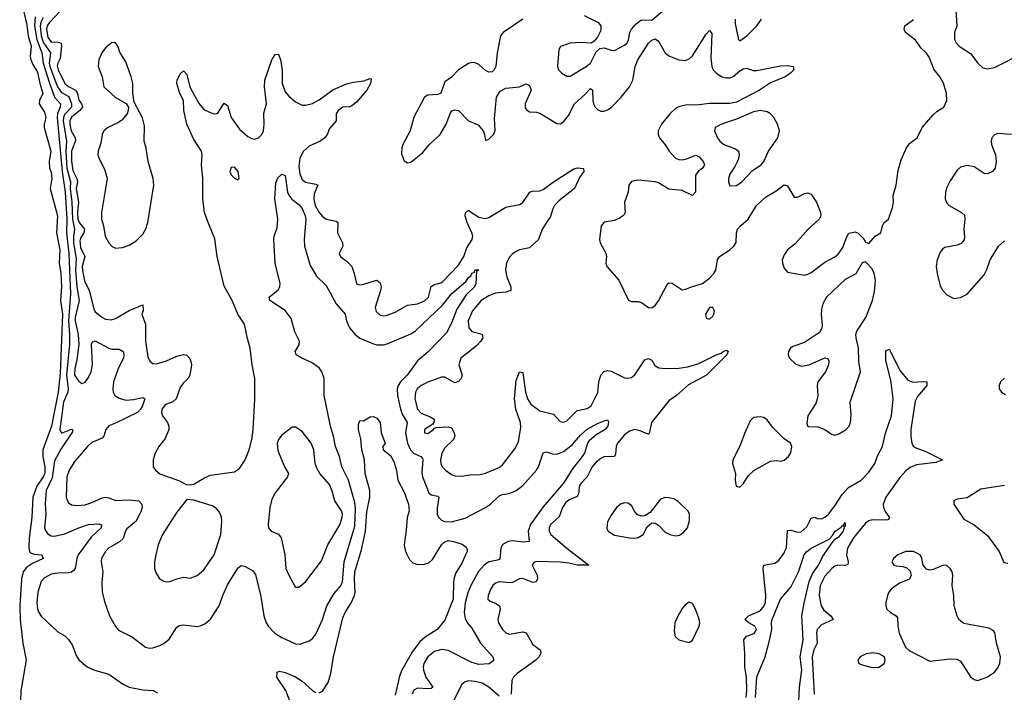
# Model space of a CAD drawing. Header units: inches. Extents: x 1550315 to 1685896, y 510706 to 640504.
# Tile 200 of 256: x 1668884 to 1674688, y 522360 to 526326. Entities that reach past the tile are written whole.
import ezdxf

# ---------------------------------------------------------------- set-up
doc = ezdxf.new("R2010")
doc.units = ezdxf.units.IN
doc.header["$MEASUREMENT"] = 0
doc.layers.add('B6562', color=7, linetype='Continuous')
doc.layers.add('B6572', color=7, linetype='Continuous')

msp = doc.modelspace()

# ---------------------------------------------------------------- linework, layer by layer
at = {"layer": 'B6562', "color": 5}
for points, elevation in [([(1668904.8, 526390), (1668927.1, 526292.9), (1668934.4, 526230), (1668951.3, 526170), (1668946.2, 526110), (1668950.1, 526090.1), (1668961.5, 526061.5), (1668990, 526017.3), (1669002.7, 525950), (1669021.1, 525890), (1669000.9, 525850), (1668999.1, 525830), (1669030, 525781.3), (1669038.6, 525750), (1669027.8, 525710), (1669029, 525690), (1669067.3, 525550), (1669057.4, 525490), (1669060.9, 525450), (1669070, 525426.8), (1669073.9, 525390), (1669063.2, 525330), (1669106.8, 525170), (1669100.4, 525070), (1669121.8, 524970), (1669117, 524890), (1669127.4, 524830), (1669131.6, 524750), (1669125.5, 524670), (1669136.9, 524590), (1669122.1, 524242.1), (1669110.3, 524130), (1669071.6, 523930), (1669020.1, 523790), (1669020.1, 523750), (1669032.6, 523690), (1669031.7, 523650), (1669023.4, 523630), (1668985.4, 523574.6), (1668962.4, 523510), (1668956.1, 523390), (1668940.1, 523270), (1668937.5, 523210), (1668944.8, 523184.8), (1668970, 523173.7), (1669014.8, 523170), (1669021.7, 523150), (1668959.8, 523120.2), (1668924, 523096), (1668905.6, 523070), (1668894.5, 523030), (1668884.2, 522870), (1668886.9, 522786.9), (1668902.6, 522650), (1668921.6, 522550), (1668890.9, 522369.1), (1668889.3, 522310)], 220), ([(1669150, 526406.1), (1669060.4, 526310), (1669046.8, 526290), (1669042.7, 526270), (1669050, 526221.2), (1669070, 526195.9), (1669113.5, 526193.5), (1669127.9, 526187.9), (1669131, 526171), (1669123.4, 526096.6), (1669108.6, 526070), (1669106, 526054), (1669111.1, 526030), (1669149.9, 525949.9), (1669172.1, 525932.1), (1669213.6, 525910), (1669224.1, 525890), (1669232.2, 525852.2), (1669249, 525830), (1669254.8, 525810), (1669239.4, 525790), (1669189.1, 525750.9), (1669179.9, 525730), (1669178.9, 525710), (1669187, 525670), (1669212, 525630), (1669213, 525613), (1669190, 525551.7), (1669188.9, 525491.1), (1669197.8, 525437.8), (1669220.8, 525390), (1669225.2, 525370), (1669217.2, 525330), (1669230.3, 525250), (1669224.4, 525190), (1669226.3, 525150), (1669234.4, 525130), (1669267, 525090), (1669263, 525070), (1669242, 525038), (1669238.3, 525021.7), (1669242.4, 524982.4), (1669267.4, 524930), (1669253.1, 524870), (1669254.5, 524850), (1669266.3, 524786.3), (1669294.5, 524730), (1669320.5, 524620.5), (1669330, 524603.5), (1669371.6, 524570), (1669390, 524559.8), (1669424.2, 524555.8), (1669450, 524564), (1669530, 524612.3), (1669610, 524644.7), (1669611.7, 524610), (1669603.8, 524590), (1669626.2, 524530), (1669625.3, 524430), (1669638.9, 524338.9), (1669652.1, 524312.1), (1669670, 524299.6), (1669690, 524297.6), (1669750, 524315.1), (1669810, 524341.8), (1669850, 524351.5), (1669870, 524348.4), (1669885.3, 524330), (1669893.6, 524310), (1669897.1, 524290), (1669887.3, 524230), (1669877.3, 524210), (1669850, 524184.2), (1669830, 524157.4), (1669806.5, 524090), (1669786.6, 524073.4), (1669750, 524059.8), (1669736.9, 524050), (1669722.7, 524030), (1669719.8, 524010), (1669725.2, 523990), (1669756.5, 523950), (1669763.2, 523930), (1669762.8, 523910), (1669742.5, 523857.5), (1669704.9, 523810), (1669683.8, 523770), (1669670.4, 523730), (1669670.6, 523690), (1669684, 523670), (1669710, 523648.4), (1669827.1, 523607.1), (1669866.2, 523586.2), (1669890, 523583), (1669910, 523588.2), (1669970, 523623.1), (1670000, 523636)], 280), ([(1668976.4, 526343.6), (1668972, 526290), (1668985, 526210), (1669014.8, 526130), (1669022.7, 526070), (1669057.4, 525957.4), (1669090, 525870.1), (1669125.4, 525830), (1669122.8, 525810), (1669107.5, 525772.5), (1669105.7, 525750), (1669134.2, 525430), (1669151.8, 525310), (1669161.6, 525150), (1669159.5, 525070), (1669173.5, 524946.5), (1669183.3, 524710), (1669172.9, 524550), (1669178.6, 524470), (1669177.7, 524410), (1669160.7, 524230), (1669169.8, 524150), (1669167.8, 524130), (1669142.5, 524070), (1669120.9, 523910), (1669130, 523888.9), (1669190, 523912.2), (1669194.8, 523910), (1669196.1, 523896.1), (1669126.4, 523793.6), (1669090, 523724.7), (1669075, 523625), (1669040.3, 523550), (1669033.8, 523473.8), (1669037.5, 523410), (1669030.1, 523330.1), (1669037.5, 523310), (1669050, 523293.8), (1669070, 523283.2), (1669090, 523280.9), (1669150, 523293.6), (1669232.6, 523330), (1669290, 523349.5), (1669350, 523354.4), (1669367.1, 523347.1), (1669364.4, 523330), (1669305.4, 523274.6), (1669229.5, 523170), (1669221.1, 523150), (1669211.7, 523090), (1669202.4, 523077.6), (1669190.6, 523069.4), (1669170, 523064.7), (1669110, 523063.4), (1669070, 523056.3), (1669030, 523035.8), (1669010, 523014), (1668991, 522950), (1668985.3, 522890), (1668989.4, 522850), (1668997.6, 522830), (1669010, 522808.8), (1669110, 522717.1), (1669150, 522692.2), (1669172.1, 522672.1), (1669195.4, 522635.4), (1669217.5, 522577.5), (1669231.9, 522551.9), (1669281.3, 522510), (1669324.9, 522490), (1669410, 522466.3), (1669489.6, 522409.6), (1669530, 522390.2), (1669610, 522374.2), (1669671.3, 522370), (1669696.5, 522356.5)], 240), ([(1669021.8, 526338.2), (1669008.2, 526311.8), (1669005.3, 526290), (1669011.5, 526230), (1669024.4, 526190), (1669065.2, 526130), (1669058, 526070), (1669061.9, 526050), (1669106.6, 525930), (1669130, 525897.7), (1669173, 525873), (1669189.8, 525830), (1669190.1, 525810), (1669150.8, 525769.2), (1669142.8, 525750), (1669141, 525730), (1669159.6, 525610), (1669156.3, 525550), (1669163, 525450), (1669184, 525370), (1669182.2, 525330), (1669191.6, 525250), (1669194.9, 525150), (1669207.3, 525090), (1669201.6, 525050), (1669202, 525010), (1669217.9, 524917.9), (1669214.2, 524850), (1669221.2, 524750), (1669235.7, 524670), (1669212, 524570), (1669212.1, 524550), (1669228.4, 524470), (1669232.1, 524410), (1669220.3, 524319.7), (1669208.4, 524268.4), (1669207.4, 524230), (1669230, 524197.5), (1669250, 524181.3), (1669270, 524187.8), (1669290, 524215.6), (1669305.4, 524250), (1669313.6, 524290), (1669306.9, 524413.1), (1669313.4, 524426.6), (1669330, 524431.5), (1669410, 524388.9), (1669430, 524383.1), (1669470, 524382.4), (1669493.7, 524370), (1669498.9, 524350), (1669496.9, 524330), (1669466.4, 524273.6), (1669438.1, 524190), (1669432.5, 524150), (1669434.3, 524130), (1669444.5, 524110), (1669470, 524094.4), (1669510, 524083.6), (1669554.3, 524085.7), (1669610, 524098), (1669621.6, 524090), (1669608.1, 524050), (1669596.9, 524030), (1669578, 524010), (1669450, 523946.6), (1669408.9, 523931.1), (1669391.3, 523910), (1669379.7, 523870), (1669370, 523858.5), (1669310, 523832.7), (1669283.8, 523810), (1669210, 523722), (1669176.5, 523670), (1669162.2, 523630), (1669157.3, 523510), (1669170, 523479.3), (1669190, 523465.3), (1669220.9, 523460.9), (1669270, 523466.4), (1669310, 523479), (1669370, 523506.3), (1669390, 523510.2), (1669410, 523507.2), (1669450.2, 523490.2), (1669530, 523494), (1669586, 523490), (1669603.7, 523470), (1669605.7, 523450), (1669600.8, 523430), (1669570.9, 523369.1), (1669516.8, 523323.2), (1669507.5, 523310), (1669493.6, 523266.4), (1669472.5, 523247.5), (1669406.9, 523210), (1669389.2, 523190), (1669366.9, 523150), (1669365, 523130), (1669373.7, 523070), (1669368.1, 523008.1), (1669371.3, 522951.3), (1669385.3, 522890), (1669413.8, 522810), (1669448.4, 522748.4), (1669467.3, 522727.3), (1669550, 522685.7), (1669625.7, 522625.7), (1669650, 522619.5), (1669670, 522621.7), (1669710, 522635.3), (1669733.1, 522646.9), (1669766.1, 522673.9), (1669810, 522743.7), (1669826.3, 522753.7), (1669850, 522758), (1669930, 522748.9), (1669948.5, 522751.5), (1669975.9, 522764.1), (1670000, 522783.9)], 260), ([(1670000, 525120.6), (1669972.9, 525190), (1669963.9, 525270), (1669963.8, 525390), (1669955.6, 525470), (1669959.3, 525530), (1669955.1, 525550), (1669910, 525619.5), (1669870, 525709.3), (1669852.8, 525790), (1669849.7, 525850), (1669828.6, 525890), (1669809.8, 525950), (1669812.3, 525970), (1669830, 526006), (1669850, 526024.7), (1669870, 526002), (1669888, 525930), (1669916, 525876), (1669943.1, 525830), (1669970, 525796.4), (1670000, 525783.4)], 280), ([(1670000, 523464.6), (1669910, 523493.6), (1669870, 523497.2), (1669810, 523422), (1669727, 523290), (1669700.4, 523230), (1669686, 523170), (1669679.1, 523130), (1669679.1, 523090), (1669686.6, 523066.6), (1669708.5, 523028.5), (1669734.6, 523014.6), (1669750, 523010.5), (1669770, 523012.7), (1669810, 523028.4), (1669850, 523038.4), (1669890, 523032.7), (1669930, 523048.7), (1669970, 523082.4), (1670000, 523126.4)], 280)]:
    msp.add_lwpolyline(points, dxfattribs=dict(at, elevation=elevation))
at = {"layer": 'B6562', "color": 5, "elevation": 320}
msp.add_lwpolyline([(1669430, 526192.3), (1669390, 526160.7), (1669367.6, 526130), (1669350, 526089), (1669346.2, 526050), (1669370.1, 525990.1), (1669380.2, 525930), (1669450, 525868.2), (1669511.5, 525831.5), (1669524.9, 525810), (1669523.9, 525790), (1669516.9, 525770), (1669486.1, 525733.9), (1669462.3, 525717.7), (1669404.2, 525690), (1669380.8, 525670), (1669370.9, 525649.1), (1669362, 525598), (1669346.2, 525550), (1669345.4, 525530), (1669350.2, 525510), (1669384.9, 525444.9), (1669399.5, 525390), (1669366.8, 525190), (1669366.4, 525150), (1669378, 525110), (1669387.6, 525050), (1669408.9, 525010), (1669430, 524988.7), (1669450, 524979.5), (1669490, 524983.1), (1669530, 524997), (1669570, 525021.3), (1669610, 525061.6), (1669627.8, 525092.2), (1669638.8, 525130), (1669675.3, 525350), (1669670.7, 525390), (1669641.4, 525490), (1669630, 525569.2), (1669618.2, 525610), (1669620.4, 525700.4), (1669607.3, 525747.3), (1669558.9, 525838.9), (1669551.9, 525890), (1669550.7, 525950), (1669542, 525990), (1669510, 526078.4), (1669475, 526135), (1669462, 526170), (1669450, 526189.2)], close=True, dxfattribs=at)
at = {"layer": 'B6572', "color": 5}
for points, elevation in [([(1672212.4, 526350), (1672293.4, 526310), (1672310.2, 526290), (1672310, 526262.7), (1672290, 526223.7), (1672270, 526199.3), (1672252.3, 526187.7), (1672192.2, 526192.2), (1672130, 526188.4), (1672072.1, 526167.9), (1672061.6, 526150), (1672053.7, 526050), (1672060.4, 526030), (1672079.3, 526010), (1672110, 525994), (1672130, 525993.8), (1672223.6, 526050), (1672249.6, 526070), (1672282.8, 526137.2), (1672303.5, 526156.5), (1672330, 526159.5), (1672370, 526146), (1672390, 526144.9), (1672450, 526176.3), (1672465, 526190), (1672473.9, 526206.1), (1672481, 526250), (1672489.9, 526270), (1672519.1, 526300.9), (1672550, 526324.4), (1672610, 526324), (1672710, 526407.5)], 340), ([(1674402.4, 526382.4), (1674408.4, 526290), (1674394.3, 526250), (1674394.3, 526210), (1674404.9, 526190), (1674423.1, 526170), (1674490, 526127), (1674532.9, 526070), (1674562.5, 526042.5), (1674590, 526035.8), (1674630, 526043.5), (1674810, 526133.7)], 320), ([(1671851, 526330), (1671734.2, 526250), (1671719.3, 526230), (1671698.3, 526130), (1671690.1, 526049.9), (1671681.7, 526030), (1671670, 526019.1), (1671650, 526016), (1671630, 526026), (1671590, 526062), (1671570, 526071.9), (1671550, 526074), (1671530, 526067.6), (1671471.8, 526030), (1671430, 525986.3), (1671390, 525959.6), (1671366.4, 525893.6), (1671350, 525885.4), (1671290, 525881.1), (1671271.2, 525868.8), (1671207.9, 525752.1), (1671186.3, 525670), (1671142, 525590), (1671136.5, 525570), (1671135.9, 525535.9), (1671150, 525493), (1671170, 525481.6), (1671190, 525486), (1671258.7, 525541.3), (1671300.3, 525590), (1671362.3, 525650), (1671398.4, 525710), (1671423.6, 525776.4), (1671432.1, 525787.9), (1671450, 525794.6), (1671470.2, 525790.2), (1671530, 525730.3), (1671586.8, 525706.8), (1671615.5, 525670), (1671623.8, 525650), (1671630, 525614), (1671650, 525621), (1671677, 525650), (1671687.6, 525672.4), (1671682.9, 525742.9), (1671695.6, 525870), (1671716.1, 525903.9), (1671750, 525922.3), (1671829.8, 525930.2), (1671870, 525948.4), (1671890, 525938), (1671898.5, 525910), (1671864.1, 525830), (1671864.5, 525810), (1671870, 525797.1), (1671890, 525783.2), (1671930, 525780.9), (1671950, 525774.3), (1672050, 525714.6), (1672070, 525711.8), (1672090, 525724.2), (1672118.8, 525761.2), (1672154.7, 525830), (1672216, 525884), (1672250, 525921.1), (1672260.3, 525910), (1672262.4, 525850), (1672266.1, 525830), (1672276.6, 525810), (1672290, 525796.1), (1672310, 525787.5), (1672330, 525787.4), (1672350, 525794.3), (1672370, 525808.7), (1672429.9, 525870.1), (1672478.2, 525930), (1672498.7, 525970), (1672512.2, 526050), (1672527.5, 526090), (1672590, 526187.9), (1672610, 526206), (1672630, 526213.2), (1672650, 526198.9), (1672690, 526131.6), (1672710, 526113.8), (1672769.5, 526089.5), (1672810, 526085.7), (1672830, 526095), (1672850, 526112.4), (1672930, 526241.5), (1672950, 526262.6), (1672964.9, 526244.9), (1672958.4, 526098.4), (1672963.7, 526050), (1672973, 526030), (1672991.4, 526010), (1673023.7, 525990), (1673050, 525982.7), (1673070, 525983.5), (1673089.2, 525990.8), (1673130, 526024.7), (1673150, 526036.5), (1673170, 526040.3), (1673207.3, 526027.3), (1673230, 526026.4), (1673370, 526054.4), (1673410, 526056), (1673444.7, 526050), (1673447.3, 526030), (1673427.7, 526010), (1673396.3, 525990), (1673310, 525952.8), (1673244.5, 525910), (1673110, 525839.7), (1673070, 525831.8), (1672950, 525832.7), (1672890, 525824.3), (1672810, 525822), (1672770, 525813.1), (1672750, 525802.4), (1672716.6, 525770), (1672667.8, 525710), (1672648.4, 525670), (1672648.3, 525650), (1672656.2, 525630), (1672689.1, 525589.1), (1672712.7, 525550), (1672750.1, 525510.1), (1672770, 525502.1), (1672790, 525500.4), (1672814.6, 525505.4), (1672870, 525527.5), (1672890, 525517.6), (1672913, 525490), (1672921.3, 525470), (1672917.4, 525462.6), (1672910.2, 525450), (1672883.6, 525430), (1672868, 525410), (1672867.9, 525310), (1672850, 525289.8), (1672790, 525319.2), (1672710, 525326.1), (1672650, 525363.9), (1672630, 525369.2), (1672530, 525379.4), (1672490, 525372.1), (1672474.9, 525350), (1672471.3, 525310), (1672449.4, 525250), (1672453.2, 525190), (1672446.5, 525173.5), (1672423.2, 525156.8), (1672390, 525142.8), (1672330, 525131.9), (1672312.9, 525110), (1672302, 525030), (1672306.5, 525010), (1672338.8, 524950), (1672342.8, 524930), (1672340.3, 524890), (1672345.5, 524870), (1672416.5, 524790), (1672472.7, 524672.7), (1672490, 524664), (1672530, 524663.8), (1672550, 524659.2), (1672590, 524628.9), (1672610, 524626.5), (1672630, 524641.7), (1672650, 524667.4), (1672698.7, 524761.3), (1672710, 524774.3), (1672730, 524772), (1672790, 524733.7), (1672810, 524736.3), (1672850, 524753.5), (1672909, 524771), (1672950, 524802), (1672975.5, 524830), (1672987.1, 524850), (1672998.7, 524910), (1673009.8, 524930), (1673070.4, 524969.6), (1673093.5, 524990), (1673106.8, 525013.2), (1673109.9, 525070), (1673116.5, 525090), (1673132.9, 525110), (1673178.9, 525150), (1673227.2, 525230), (1673280.6, 525279.4), (1673343.6, 525316.4), (1673390, 525351.7), (1673410, 525346), (1673450, 525280.5), (1673470, 525279.5), (1673510, 525301.1), (1673530, 525305.3), (1673550, 525297.6), (1673582.3, 525250), (1673605.3, 525190), (1673606.7, 525170), (1673596.4, 525150), (1673530, 525089.8), (1673454.6, 525005.4), (1673410, 524968.3), (1673390, 524940.5), (1673379.7, 524910), (1673380.8, 524890), (1673390, 524860.7), (1673410, 524836.4), (1673510, 524820.2), (1673530, 524824.6), (1673550, 524835.9), (1673630, 524897.1), (1673690, 524928.5), (1673710, 524944.2), (1673737.3, 524982.7), (1673757.5, 525042.5), (1673772.9, 525067.1), (1673810, 525075.3), (1673827.9, 525067.9), (1673857.3, 525037.3), (1673870, 525014.8), (1673890, 525006.8), (1673926.6, 525050), (1673961.3, 525070), (1673969.9, 525110.1), (1673979.8, 525130), (1674005.2, 525150), (1674030, 525218), (1674035.9, 525250), (1674034.1, 525290), (1674050.3, 525349.7), (1674062.6, 525437.4), (1674079.7, 525500.3), (1674110, 525567), (1674130, 525595.6), (1674175.3, 525630), (1674203.5, 525690), (1674270, 525765.7), (1674290, 525784.6), (1674332.8, 525810), (1674349.7, 525850), (1674346.8, 525890), (1674330, 525951.8), (1674310, 525986.6), (1674273.7, 526033.7), (1674245.9, 526105.9), (1674230, 526128.3), (1674198.4, 526158.4), (1674165.6, 526205.6), (1674105.2, 526250), (1674097.2, 526270), (1674101.2, 526290), (1674152.5, 526327.5)], 320), ([(1673101.3, 526330), (1673102.6, 526302.6), (1673120.7, 526210), (1673130, 526202), (1673170, 526231.4), (1673228.9, 526290), (1673257.2, 526330)], 340), ([(1670000, 525783.4), (1670029.4, 525770.6), (1670050, 525772.7), (1670090, 525833), (1670096, 525830), (1670110, 525820.7), (1670131.5, 525750), (1670180, 525680), (1670230, 525637), (1670250, 525625.7), (1670270, 525621.3), (1670292.3, 525630), (1670311, 525649), (1670321.6, 525670), (1670325.7, 525710), (1670324.2, 525775.8), (1670338.2, 525830), (1670326.4, 525930), (1670329.8, 525970), (1670371.4, 526088.6), (1670390, 526120.7), (1670410, 526122.8), (1670422, 526090), (1670431.9, 526031.9), (1670432.3, 525950), (1670450, 525900.3), (1670470, 525875.5), (1670510, 525841.8), (1670550, 525822.2), (1670570, 525821.6), (1670610, 525831.8), (1670650, 525853.8), (1670730, 525911.7), (1670810, 525947.8), (1670850, 525958.3), (1670913.6, 525966.4), (1670950, 525979.1), (1670956.4, 525976.4), (1670952.3, 525950), (1670930.1, 525910), (1670870, 525839.1), (1670842.4, 525817.6), (1670830, 525812.4), (1670790, 525809.8), (1670760.7, 525790), (1670750.2, 525770), (1670750.3, 525730), (1670710, 525683.5), (1670696.8, 525650), (1670683, 525630), (1670655.8, 525610), (1670590, 525580.9), (1670557.6, 525550), (1670535.1, 525510), (1670530, 525462), (1670536.2, 525416.2), (1670550, 525383.5), (1670570, 525368.5), (1670630, 525356.3), (1670641.1, 525350), (1670621.1, 525298.9), (1670617.5, 525270), (1670625.2, 525230), (1670649.2, 525189.2), (1670667.6, 525167.6), (1670690, 525150.6), (1670750, 525137.1), (1670760.3, 525130), (1670757.3, 525070), (1670787.9, 525010), (1670788.9, 524991.1), (1670768.1, 524948.1), (1670775.3, 524930), (1670817.5, 524897.5), (1670841.5, 524870), (1670856, 524830), (1670869.1, 524769.1), (1670890, 524763.1), (1670905.3, 524765.3), (1670990, 524790.3), (1671010, 524775.3), (1671014.8, 524750), (1671011.9, 524730), (1670980.2, 524630), (1670985.3, 524605.3), (1671010, 524584), (1671030, 524580.2), (1671050, 524583.9), (1671097.9, 524602.1), (1671170, 524642.6), (1671230, 524650.2), (1671270, 524668.2), (1671293.7, 524690), (1671310, 524752.4), (1671330, 524765), (1671366.4, 524773.6), (1671378.5, 524781.5), (1671470, 524878.3), (1671502.4, 524930), (1671519.2, 524980.8), (1671551.7, 525030), (1671554.5, 525050), (1671550.5, 525070), (1671522, 525130), (1671509.9, 525170), (1671512.9, 525187.1), (1671522.2, 525197.8), (1671530, 525201.5), (1671590, 525160.7), (1671625.4, 525154.6), (1671650, 525159.5), (1671750, 525219.7), (1671830, 525236.9), (1671850, 525247.2), (1671890.8, 525309.2), (1671905.3, 525314.7), (1671950, 525316.6), (1671970, 525324.6), (1672030, 525370.1), (1672150, 525446), (1672172.8, 525452.8), (1672208.1, 525448.1), (1672210.4, 525430), (1672184.3, 525395.7), (1672154.6, 525330), (1672062.1, 525257.9), (1672037.5, 525230), (1672026.1, 525210), (1672014.1, 525165.9), (1671964.2, 525090), (1671942.3, 525030), (1671890, 524980.6), (1671830, 524968.4), (1671810, 524959.9), (1671790, 524946.1), (1671770, 524923.7), (1671754.4, 524890), (1671748.7, 524848.7), (1671755.1, 524810), (1671780.2, 524750), (1671778.9, 524730), (1671750, 524719.8), (1671690, 524713.4), (1671650, 524698.1), (1671605, 524670), (1671553.7, 524610), (1671527.9, 524550), (1671532, 524510), (1671550, 524488.1), (1671610.9, 524470.9), (1671613.5, 524450), (1671602.5, 524430), (1671577.9, 524402.1), (1671483.9, 524330), (1671473.8, 524290), (1671491.7, 524230), (1671486.4, 524210), (1671470, 524192.8), (1671450, 524185), (1671390, 524218), (1671370, 524217.4), (1671290, 524189), (1671250.3, 524170), (1671227.8, 524150), (1671217.3, 524130), (1671214.4, 524090), (1671229.7, 524029.7), (1671250, 524006.8), (1671304.6, 523984.6), (1671326.7, 523970), (1671325.3, 523950), (1671319.4, 523940.6), (1671270.3, 523910), (1671269.6, 523889.6), (1671290, 523885.7), (1671323.5, 523910), (1671324.9, 523915.1), (1671339.5, 523920.5), (1671410, 523925.5), (1671430, 523919), (1671445.9, 523890), (1671450.1, 523870), (1671441.4, 523850), (1671390, 523802), (1671373.2, 523770), (1671364.5, 523730), (1671366, 523710), (1671374, 523690), (1671393.6, 523670), (1671430, 523644.8), (1671450, 523636.6), (1671490, 523633.7), (1671550, 523645.3), (1671590, 523642.3), (1671630, 523651.5), (1671710, 523686.5), (1671730, 523701.1), (1671803.6, 523796.4), (1671823.9, 523836.1), (1671838.9, 523921.1), (1671836.1, 523950), (1671808.5, 524030), (1671801.6, 524090), (1671810, 524198.8), (1671830, 524250.5), (1671850, 524246), (1671865.9, 524130), (1671878.4, 524090), (1671898.3, 524058.3), (1671950, 524020.1), (1672030, 524000.3), (1672070, 523956.3), (1672090, 523952.4), (1672110, 523961.3), (1672170, 524021.4), (1672230, 524033.4), (1672252.8, 524050), (1672292.2, 524127.8), (1672298.8, 524190), (1672309.9, 524230.1), (1672330, 524251.2), (1672350, 524257.4), (1672370, 524254.3), (1672450, 524213.8), (1672470, 524212.1), (1672490, 524217.2), (1672510, 524231.3), (1672570, 524319.6), (1672590, 524327.6), (1672610, 524317.6), (1672627.7, 524287.7), (1672652.3, 524272.3), (1672688.9, 524268.9), (1672770, 524271.4), (1672821.2, 524278.8), (1672883.9, 524296.1), (1672990, 524350.1), (1673019.4, 524360.6), (1673030.3, 524370.3), (1673050, 524377), (1673060.5, 524370), (1673052, 524350), (1672933.5, 524230), (1672827.1, 524172.9), (1672755.3, 524110), (1672710, 524078.5), (1672609, 523951), (1672594.5, 523885.5), (1672590, 523882.6), (1672572.4, 523887.6), (1672542.5, 523902.5), (1672510, 523910.5), (1672479.3, 523900.7), (1672450, 523878.7), (1672407.5, 523830), (1672399.8, 523810), (1672396.7, 523763.3), (1672390.3, 523750), (1672330, 523747.9), (1672310, 523739.4), (1672282.9, 523717.1), (1672258.8, 523690), (1672228.9, 523631.1), (1672190.1, 523590), (1672182.3, 523570), (1672178.4, 523530), (1672170, 523514.8), (1672124.3, 523495.7), (1672102.1, 523477.9), (1672083.5, 523450), (1672065.1, 523394.9), (1672014.2, 523350), (1672005.8, 523330), (1672004.7, 523310), (1672015.5, 523290), (1672109.8, 523209.8), (1672238.8, 523110), (1672170.1, 523109.9), (1672121.8, 523121.8), (1672072.6, 523127.4), (1671928.8, 523131.2), (1671915.1, 523124.9), (1671904.9, 523110), (1671935, 523050), (1671937.4, 523030), (1671928.2, 523011.8), (1671910, 523006.8), (1671850, 523031.2), (1671830, 523028.2), (1671790, 523007.6), (1671775, 523005), (1671710, 523011.4), (1671690, 523003.5), (1671672.9, 522990), (1671660.7, 522970), (1671645, 522930), (1671643.6, 522910), (1671656.7, 522896.7), (1671690, 522886.4), (1671713.2, 522870), (1671716, 522850), (1671702.3, 522790), (1671707.5, 522770), (1671730, 522730.3), (1671750, 522710.3), (1671770, 522703.2), (1671850, 522716.9), (1671870, 522711.5), (1671910, 522642.3), (1671951.7, 522610), (1671956.2, 522590), (1671947.2, 522570), (1671927.5, 522550), (1671816.6, 522470), (1671795.1, 522450), (1671785.3, 522430), (1671781.1, 522350)], 280), ([(1674730, 525648.2), (1674650, 525654.7), (1674630, 525647.3), (1674615.8, 525630), (1674610.3, 525610), (1674613.1, 525590), (1674635.8, 525530), (1674640.8, 525490), (1674634.6, 525450), (1674619.3, 525430), (1674590, 525417.7), (1674570, 525418.5), (1674510, 525457.8), (1674470, 525465.8), (1674430, 525456.4), (1674410, 525438.3), (1674370, 525376.8), (1674350, 525336.4), (1674340.8, 525310), (1674339.8, 525270), (1674348.3, 525248.3), (1674363.2, 525230), (1674435.8, 525190), (1674453.1, 525173.1), (1674456.5, 525150), (1674450.2, 525090), (1674454.2, 525045.8), (1674451.1, 525028.9), (1674433.8, 525006.2), (1674410, 524996.8), (1674337.5, 524982.5), (1674325.2, 524974.8), (1674310, 524955.1), (1674292.7, 524910), (1674287.5, 524870), (1674291.9, 524830), (1674310, 524756.3), (1674325.3, 524730), (1674350, 524704.4), (1674390, 524682), (1674430, 524687.2), (1674470, 524707.2), (1674570, 524821.6), (1674586.3, 524853.7), (1674604.4, 524910), (1674654.2, 524990), (1674690, 525022.6)], 320), ([(1670000, 522783.9), (1670008.9, 522791.1), (1670061, 522870), (1670080.8, 522930), (1670110, 522994.4), (1670170, 523092.7), (1670190, 523108), (1670210, 523103), (1670257.4, 523077.4), (1670274.7, 523054.7), (1670305.8, 522925.8), (1670324.1, 522810), (1670337, 522770), (1670350, 522747.6), (1670388.9, 522708.9), (1670430, 522683.5), (1670510, 522645.3), (1670536.8, 522643.2), (1670590, 522663.7), (1670610, 522677.4), (1670630, 522702.6), (1670669.1, 522790), (1670694.9, 522870), (1670737.7, 522942.3), (1670774.8, 522985.2), (1670787.2, 523010), (1670796.3, 523130), (1670860.6, 523339.4), (1670864.7, 523444.7), (1670859.4, 523479.4), (1670823.3, 523610), (1670783, 523690), (1670770, 523749.6), (1670745, 523810), (1670733.7, 523870), (1670715.9, 523930), (1670679.8, 524110), (1670678.2, 524210), (1670665.3, 524250), (1670650, 524272.3), (1670604.4, 524304.4), (1670546.6, 524330), (1670514.5, 524350), (1670507.8, 524370), (1670531.6, 524408.4), (1670533.6, 524430), (1670505.8, 524485.8), (1670483.9, 524563.9), (1670450, 524612), (1670358.7, 524670), (1670355.6, 524690), (1670407.6, 524732.4), (1670417.5, 524750), (1670420.5, 524770), (1670390.4, 524890), (1670382.3, 525030), (1670384.2, 525050), (1670401.4, 525098.6), (1670405.6, 525150), (1670388.4, 525270), (1670395.1, 525364.9), (1670406.2, 525393.8), (1670430, 525414.8), (1670450, 525407.3), (1670463.2, 525310), (1670471.5, 525291.5), (1670487.9, 525267.9), (1670530, 525236.5), (1670550, 525213.1), (1670566.6, 525170), (1670570.1, 525149.9), (1670560.7, 525030), (1670562.6, 524990), (1670595.9, 524875.9), (1670634.4, 524814.4), (1670690, 524758), (1670750.1, 524650), (1670802.3, 524590), (1670810.2, 524550), (1670828.4, 524508.4), (1670861, 524470), (1670890, 524447.7), (1670970, 524414.8), (1670990, 524409.4), (1671029.4, 524409.4), (1671050, 524414.4), (1671190, 524473.9), (1671214.9, 524490), (1671376.7, 524643.3), (1671430, 524710.1), (1671515.8, 524784.2), (1671530, 524805.5), (1671544.2, 524815.8), (1671550, 524830.5), (1671563.7, 524836.3), (1671570, 524850.7), (1671590.7, 524850.7), (1671578, 524842), (1671572.9, 524770), (1671564.9, 524750), (1671517.1, 524702.9), (1671461.7, 524618.3), (1671430, 524535.8), (1671401.1, 524478.9), (1671292.3, 524367.7), (1671230, 524314), (1671168.5, 524230), (1671129.6, 524190), (1671115.5, 524170), (1671110.1, 524150), (1671111.5, 524110), (1671128.8, 524028.8), (1671139.5, 523999.5), (1671167.5, 523950), (1671157.9, 523890), (1671169.6, 523830), (1671188.3, 523790), (1671205.2, 523770), (1671249.5, 523749.5), (1671258.2, 523738.2), (1671261.3, 523730), (1671254.6, 523654.6), (1671258.6, 523630), (1671296.2, 523536.2), (1671310, 523523.9), (1671350, 523516), (1671356, 523510), (1671345.7, 523445.7), (1671345.2, 523410), (1671352.8, 523392.8), (1671370, 523376), (1671390, 523366.4), (1671430, 523364.6), (1671510, 523387.5), (1671630, 523450.1), (1671659.1, 523470), (1671710, 523517.7), (1671730, 523526), (1671770, 523532.6), (1671810, 523550.9), (1671850, 523580.2), (1671929.9, 523670.1), (1671942.2, 523690), (1671970, 523772.2), (1671990, 523777.3), (1672025.5, 523765.5), (1672050, 523764.6), (1672090, 523779.8), (1672140.2, 523819.8), (1672190, 523875.7), (1672230, 523910.9), (1672290, 523944.5), (1672330, 523961.1), (1672350, 523966), (1672355.1, 523955.1), (1672351.3, 523930), (1672336.1, 523910), (1672282.3, 523877.7), (1672238.8, 523841.2), (1672230.7, 523829.3), (1672212.9, 523770), (1672200.6, 523750), (1672142.5, 523677.5), (1672090, 523592.3), (1671970, 523454.2), (1671896.3, 523350), (1671881.2, 523310), (1671888, 523250), (1671854.7, 523245.3), (1671790, 523253.9), (1671763.8, 523250), (1671741.8, 523238.2), (1671730.8, 523229.2), (1671721.4, 523210), (1671714.2, 523145.8), (1671701.1, 523138.9), (1671650, 523128.6), (1671621.5, 523110), (1671588.6, 523071.4), (1671545.5, 522994.5), (1671527.8, 522952.2), (1671510, 522887.3), (1671504.3, 522830), (1671510, 522794.4), (1671526, 522766), (1671550, 522738.7), (1671600.2, 522650), (1671674.3, 522570), (1671678.7, 522550), (1671675.3, 522544.7), (1671652.3, 522527.7), (1671590, 522523.1), (1671550, 522536.4), (1671410, 522606.8), (1671370, 522611.5), (1671330, 522600.8), (1671290, 522568.9), (1671266.1, 522530), (1671262, 522510), (1671264, 522490), (1671278.3, 522450), (1671320.3, 522390), (1671310, 522383.1), (1671290, 522379.8), (1671230, 522383.5), (1671208.3, 522371.7), (1671196.9, 522350)], 260), ([(1670000, 523636), (1670010, 523640.3), (1670150, 523660.3), (1670180.3, 523679.7), (1670213.7, 523730), (1670237.2, 523790), (1670252.4, 523850), (1670260.4, 523910), (1670271, 524089), (1670270.8, 524210), (1670255, 524290), (1670243.5, 524390), (1670226.6, 524446.6), (1670209.8, 524530), (1670169.9, 524589.9), (1670137.3, 524670), (1670090, 524754), (1670047.6, 524930), (1670033.8, 525033.8), (1670000, 525120.6)], 280), ([(1673166.2, 522330), (1673170.5, 522370), (1673167.8, 522447.8), (1673158.5, 522510), (1673159.2, 522590), (1673153.6, 522670), (1673168.3, 522691.7), (1673213.6, 522706.4), (1673227.7, 522730), (1673217.8, 522750), (1673183, 522770), (1673159.7, 522790), (1673180.5, 522810), (1673250, 522840.1), (1673273.7, 522870), (1673280.1, 522890), (1673283.1, 522930), (1673267.3, 523090), (1673270.8, 523109.2), (1673338, 523122), (1673359.9, 523140.1), (1673386.3, 523173.7), (1673405.2, 523214.8), (1673410, 523314.6), (1673430, 523316.6), (1673470, 523304.6), (1673490, 523305.5), (1673524.7, 523335.3), (1673550, 523387.8), (1673570, 523393.4), (1673585.8, 523385.8), (1673610, 523383.6), (1673630, 523391.9), (1673652.1, 523410), (1673690, 523458.6), (1673733.3, 523526.7), (1673770, 523568.2), (1673844.7, 523610), (1673890, 523658), (1673924.5, 523710), (1673942.4, 523757.6), (1673970.5, 523809.5), (1673988.8, 523888.8), (1674024.4, 523990), (1674032.8, 524090), (1674019.6, 524199.6), (1673990, 524316), (1673990, 524373), (1674010, 524384), (1674074.8, 524254.8), (1674120.5, 524200.5), (1674150, 524188.3), (1674210, 524193.4), (1674232.2, 524190), (1674232.4, 524170), (1674176.4, 524103.6), (1674163.7, 524076.3), (1674137.7, 523910), (1674136.9, 523870), (1674142.8, 523830), (1674151.9, 523811.9), (1674162.7, 523802.7), (1674230, 523778.4), (1674324.9, 523730), (1674284.1, 523715.9), (1674170, 523700.6), (1674134, 523686), (1674110, 523668.1), (1674073.4, 523626.6), (1673991, 523510), (1673981.5, 523490), (1673975, 523470), (1673975.9, 523450), (1673986.2, 523426.2), (1674011.3, 523390), (1674010, 523387), (1674002, 523378), (1673985.9, 523374.1), (1673910, 523377), (1673890, 523370.8), (1673870, 523357.4), (1673800.1, 523270), (1673763.1, 523210), (1673758.5, 523170), (1673767.9, 523130), (1673766.6, 523113.4), (1673751.6, 523108.4), (1673710, 523110.4), (1673690, 523103.9), (1673670.8, 523090), (1673630, 523044.9), (1673602.5, 522990), (1673596.3, 522930), (1673608.4, 522870), (1673625.1, 522845.1), (1673665, 522810), (1673680.3, 522790), (1673610, 522757.5), (1673586.1, 522730), (1673581.9, 522710), (1673585.4, 522650), (1673565.6, 522610), (1673555.1, 522570), (1673567.7, 522350)], 280), ([(1674690, 524212.7), (1674666.8, 524190), (1674657.3, 524170), (1674657.3, 524150), (1674671, 524130), (1674696.2, 524116.2)], 320), ([(1670650, 522357.4), (1670670, 522367.5), (1670702.2, 522417.8), (1670718.6, 522470), (1670734.6, 522570), (1670790, 522798.7), (1670803.6, 522830), (1670837.2, 522882.8), (1670857.6, 522930), (1670861.2, 522950), (1670857.2, 523030), (1670860.7, 523070), (1670899, 523201), (1670922.6, 523310), (1670930, 523424), (1670948.5, 523510), (1670947.3, 523550), (1670920.3, 523650), (1670916.4, 523730), (1670901.1, 523790), (1670894.6, 523854.6), (1670881.6, 523910), (1670881.5, 523938.5), (1670890, 523962), (1670910, 523961), (1670950, 523984.7), (1670970, 523986), (1670990, 523976), (1671010, 523951), (1671014.4, 523890), (1671038, 523830), (1671024.7, 523810), (1671026.8, 523790), (1671070, 523756.3), (1671090, 523720.5), (1671104.5, 523670), (1671112.6, 523610), (1671150, 523540.9), (1671175.4, 523470), (1671179.5, 523430), (1671167.4, 523390), (1671163.2, 523316.8), (1671150.2, 523230), (1671158, 523190), (1671182.4, 523142.4), (1671202.7, 523122.7), (1671230, 523113.5), (1671270, 523115), (1671296.5, 523123.5), (1671317.6, 523142.4), (1671370, 523228.7), (1671390, 523247.2), (1671410, 523254.7), (1671441, 523250), (1671492.7, 523232.7), (1671516.3, 523216.3), (1671522, 523202), (1671522, 523190), (1671513.1, 523170), (1671490, 523120.7), (1671455.8, 523064.2), (1671445.1, 523034.9), (1671440.9, 523010), (1671439.1, 522910), (1671390, 522785.6), (1671345.3, 522730), (1671274.8, 522685.2), (1671242.8, 522657.2), (1671199.1, 522600.9), (1671136.3, 522490), (1671123.9, 522456.1), (1671097.3, 522342.7)], 240), ([(1674690, 523578.5), (1674550, 523557), (1674470, 523507.6), (1674410, 523498.7), (1674390.8, 523490), (1674390.6, 523470), (1674450, 523380.9), (1674510, 523348.4), (1674590, 523284.7), (1674658.6, 523190), (1674686.3, 523126.3), (1674710, 523121.3)], 320), ([(1670000, 523126.4), (1670030, 523170.4), (1670069.2, 523290), (1670075.6, 523370), (1670073.3, 523393.3), (1670062.8, 523422.8), (1670043.7, 523443.7), (1670018.6, 523458.6), (1670000, 523464.6)], 280), ([(1673221.1, 522330), (1673228.9, 522451.1), (1673276, 522564), (1673303, 522657), (1673317.9, 522730), (1673315.6, 522770), (1673319.7, 522790), (1673370, 522909), (1673430, 522979.5), (1673474.9, 523070), (1673509.5, 523170.5), (1673523.5, 523190), (1673550, 523210.1), (1673656.2, 523263.8), (1673676, 523284), (1673692.3, 523310), (1673726.5, 523333.5), (1673730, 523341), (1673739, 523341), (1673750, 523362), (1673750, 523338), (1673742, 523338), (1673744.7, 523330), (1673738, 523310), (1673710, 523273.6), (1673683.4, 523256.6), (1673665.7, 523234.3), (1673621.8, 523170), (1673591.5, 523110), (1673556.9, 523063.1), (1673534.4, 523005.6), (1673506.3, 522886.3), (1673492, 522810), (1673501.6, 522670), (1673482.5, 522570), (1673493.7, 522490), (1673479.4, 522390), (1673474.7, 522310)], 260), ([(1670490, 522272.7), (1670452.7, 522370), (1670400.8, 522450), (1670402, 522478), (1670415.9, 522484.1), (1670450, 522477.6), (1670510, 522451), (1670550, 522426), (1670610, 522370.1), (1670630, 522359)], 240), ([(1671710, 522337.3), (1671649.8, 522390), (1671610, 522414.4), (1671570, 522424.5), (1671530, 522427), (1671510, 522422.7), (1671490, 522406.3), (1671421.2, 522270)], 280)]:
    msp.add_lwpolyline(points, dxfattribs=dict(at, elevation=elevation))
for points, elevation in [([(1673250, 525789.8), (1673210, 525781.8), (1673110, 525738.7), (1673020.7, 525710), (1672984.7, 525690), (1672979.1, 525670), (1672997, 525630), (1673011.8, 525610), (1673034.9, 525590), (1673104.2, 525564.2), (1673121.6, 525550), (1673125.7, 525530), (1673119.6, 525500.4), (1673100.3, 525459.7), (1673070, 525414.5), (1673062.6, 525390), (1673062.4, 525370), (1673070, 525347.3), (1673110, 525348.4), (1673140.9, 525370), (1673203.1, 525436.9), (1673255.6, 525470), (1673271.1, 525490), (1673297.7, 525550), (1673353.3, 525630), (1673362.9, 525670), (1673351.6, 525710), (1673329.7, 525750), (1673310, 525771.2), (1673290, 525783.1)], 340), ([(1670150, 525456), (1670130, 525454), (1670122.8, 525430), (1670130, 525412), (1670150, 525391.3), (1670170, 525382), (1670178, 525390), (1670172.3, 525430)], 280), ([(1673870, 524898), (1673850, 524892.3), (1673813.3, 524826.7), (1673750, 524793.5), (1673640.2, 524690), (1673619.4, 524650), (1673610, 524619.3), (1673608.1, 524588.1), (1673614.1, 524525.9), (1673612.1, 524507.9), (1673598.3, 524481.7), (1673510, 524423.1), (1673441.1, 524398.9), (1673428.2, 524390), (1673416.4, 524370), (1673414, 524350), (1673423.1, 524330), (1673457.1, 524297.1), (1673490, 524284), (1673538.4, 524290), (1673630, 524332.2), (1673648.1, 524328.1), (1673653.1, 524313.1), (1673652.6, 524290), (1673633.6, 524250), (1673588.6, 524190), (1673584.3, 524170), (1673588.5, 524110), (1673585.8, 524090), (1673576.6, 524063.4), (1673530.4, 523990), (1673525.3, 523945.3), (1673530, 523926.8), (1673590, 523926), (1673630, 523910.4), (1673670, 523883), (1673690, 523877.1), (1673710, 523881.3), (1673755.6, 523910), (1673774.3, 523930), (1673782.6, 523950), (1673784.7, 523995.3), (1673779.5, 524070), (1673840.6, 524250), (1673831.2, 524311.2), (1673829.8, 524390), (1673814.5, 524450), (1673813.6, 524470), (1673819, 524490), (1673871.4, 524570), (1673912.2, 524670), (1673924.2, 524724.2), (1673928.3, 524788.3), (1673922, 524830), (1673910, 524857)], 320), ([(1672950, 524629.3), (1672927, 524590), (1672930, 524566), (1672950, 524560.5), (1672970, 524577.3), (1672976.3, 524590), (1672979.6, 524610), (1672970, 524629.2)], 320), ([(1673250, 523983.6), (1673210, 523980.7), (1673190, 523960.9), (1673158, 523890), (1673130, 523812), (1673088.9, 523730), (1673086.9, 523710), (1673104.7, 523650), (1673101.8, 523610), (1673105, 523585), (1673110, 523575.5), (1673130, 523570.4), (1673150, 523588.4), (1673181.4, 523638.6), (1673212.7, 523667.3), (1673310, 523723), (1673347.5, 523727.5), (1673370, 523722), (1673390, 523728), (1673416, 523750), (1673430, 523772), (1673436, 523810), (1673429, 523830), (1673390, 523854), (1673322.7, 523922.7), (1673290, 523966), (1673270, 523979.5)], 320), ([(1670510, 523923.7), (1670490, 523922.7), (1670430, 523875.6), (1670409.3, 523850.7), (1670401.8, 523830), (1670405.7, 523785.7), (1670444.4, 523690), (1670468.2, 523650), (1670463.1, 523630), (1670390, 523536.9), (1670370, 523498.7), (1670358.3, 523450), (1670348.1, 523350), (1670351.8, 523330), (1670366.4, 523310), (1670410, 523292.6), (1670426.2, 523270), (1670447.8, 523170), (1670454, 523090), (1670470, 523050.5), (1670505.8, 522985.8), (1670510, 522980.7), (1670530, 522980.5), (1670570, 523012.2), (1670664.1, 523135.9), (1670701.5, 523230), (1670772.1, 523347.9), (1670785.6, 523390), (1670786.6, 523410), (1670781.6, 523430), (1670741.1, 523490), (1670726.3, 523546.3), (1670710, 523586.3), (1670654, 523650), (1670637.5, 523677.5), (1670626, 523710), (1670617.4, 523790), (1670603.1, 523830), (1670550, 523897.6)], 280), ([(1672690, 523508.8), (1672661.1, 523498.9), (1672600.4, 523419.6), (1672570, 523401.2), (1672550, 523399), (1672526.4, 523406.4), (1672507.6, 523427.6), (1672490, 523462), (1672470, 523475.3), (1672450, 523477.2), (1672430, 523472), (1672401.5, 523450), (1672370, 523404.7), (1672350, 523366), (1672345.4, 523325.4), (1672353.1, 523310), (1672390, 523287.2), (1672478.8, 523270), (1672510, 523268.4), (1672530, 523271.9), (1672559.8, 523290), (1672583.3, 523336.7), (1672610, 523358.8), (1672630, 523357.7), (1672650, 523345.9), (1672690, 523305.1), (1672717, 523290), (1672750, 523282.1), (1672773.4, 523286.6), (1672798, 523302), (1672820.3, 523330), (1672833.1, 523373.1), (1672831.7, 523411.7), (1672822, 523430), (1672765.7, 523485.7), (1672740, 523500), (1672710, 523507.2)], 320), ([(1674108.9, 523191.1), (1674060.4, 523170), (1674034.4, 523150), (1674026, 523130), (1674030, 523120.7), (1674038, 523110), (1674050, 523105), (1674090, 523100.9), (1674113.3, 523093.3), (1674133.6, 523073.6), (1674138.8, 523050), (1674130, 523027.5), (1674070, 523004.2), (1674022.6, 522970), (1674007.2, 522950), (1673999.1, 522930), (1673989.1, 522890), (1673989.1, 522870), (1673995.3, 522850), (1674018, 522830), (1674051.1, 522811.1), (1674058.3, 522798.3), (1674060.5, 522750), (1674069.5, 522709.5), (1674106.4, 522626.4), (1674127.2, 522607.2), (1674250, 522544), (1674370, 522558.4), (1674410, 522554.9), (1674430, 522543), (1674490, 522450.5), (1674510, 522435.5), (1674530, 522430.5), (1674570, 522443.1), (1674590, 522450.4), (1674630, 522478.4), (1674650, 522503.8), (1674662.6, 522530), (1674666.9, 522570), (1674642, 522650), (1674631.8, 522711.8), (1674623.7, 522723.7), (1674597.6, 522737.6), (1674450, 522766.3), (1674419.6, 522790), (1674409.7, 522810), (1674393.7, 522870), (1674391.8, 522930), (1674380.3, 522990), (1674384.4, 523050), (1674380.3, 523070), (1674369.9, 523089.9), (1674350, 523107.4), (1674330, 523109.8), (1674270, 523083.7), (1674250, 523079.5), (1674230, 523085.3), (1674210.6, 523110), (1674202, 523150), (1674192.7, 523170), (1674152.3, 523190)], 320), ([(1672830, 522892.3), (1672810, 522877.6), (1672790, 522854.7), (1672766.5, 522813.5), (1672746.2, 522770), (1672741.6, 522721.6), (1672748.5, 522688.5), (1672770, 522670.3), (1672830, 522653.4), (1672850, 522666.8), (1672889.8, 522750), (1672892.8, 522770), (1672890, 522791.8), (1672868.5, 522850), (1672850, 522882.9)], 320), ([(1673912.5, 522592.5), (1673873.3, 522586.7), (1673839.1, 522570), (1673824.9, 522550), (1673831, 522530), (1673844.9, 522524.9), (1673910, 522506.3), (1673950, 522508.9), (1673979.5, 522530), (1673987, 522550), (1673982.7, 522570), (1673950, 522587.6)], 320)]:
    msp.add_lwpolyline(points, close=True, dxfattribs=dict(at, elevation=elevation))

doc.saveas('drawing.dxf')
